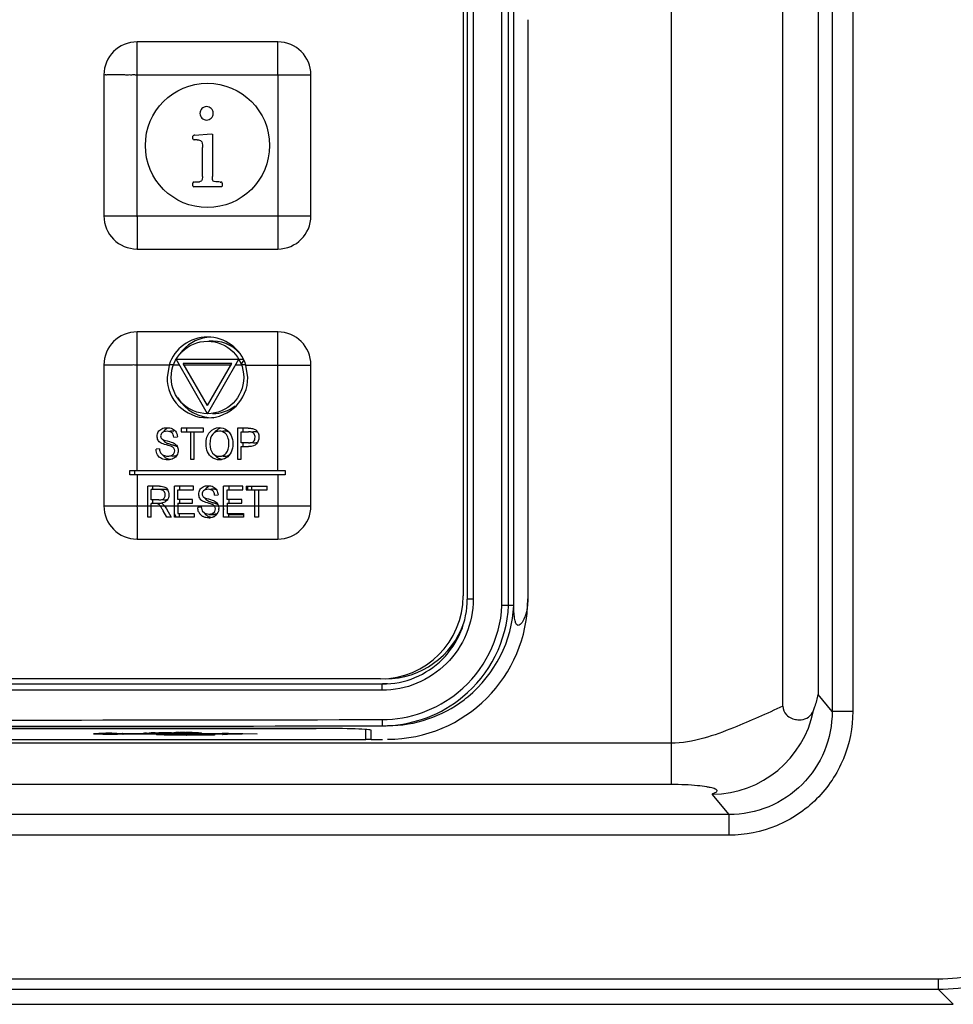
# Model space of a CAD drawing. Header units: millimetres. Extents: x 0 to 2378, y 0 to 1682.
# Tile 19 of 33: x 1052 to 1097, y 967 to 1014. Entities that reach past the tile are written whole.
import ezdxf

# ---------------------------------------------------------------- set-up
doc = ezdxf.new("R2010")
doc.units = ezdxf.units.MM
doc.header["$LTSCALE"] = 130.79
doc.layers.add('00_COMPONENTS', color=7, linetype='CONTINUOUS')

msp = doc.modelspace()

# ---------------------------------------------------------------- linework, layer by layer
at = {"layer": '00_COMPONENTS', "color": 7, "linetype": 'CONTINUOUS'}
for p, q in [((1088.96, 981.179), (1088.96, 1103.095)), ((1075.708, 986.024), (1075.708, 1099.055)), ((1075.958, 986.029), (1075.958, 1099.06)), ((1073.514, 1098.59), (1073.514, 986.49)), ((1073.714, 1098.74), (1073.714, 986.34)), ((1076.634, 1014.309), (1076.634, 986.345)), ((1064.564, 1013.24), (1057.764, 1013.24)), ((1056.164, 1011.64), (1056.164, 1004.84)), ((1066.164, 1004.84), (1066.164, 1011.64)), ((1060.46, 1008.685), (1060.486, 1008.72)), ((1060.46, 1008.56), (1060.46, 1008.685)), ((1060.548, 1008.741), (1061.348, 1008.8)), ((1061.348, 1008.8), (1061.401, 1008.789)), ((1061.401, 1008.789), (1061.406, 1008.752)), ((1061.406, 1008.752), (1061.406, 1006.746)), ((1060.577, 1008.504), (1060.524, 1008.506)), ((1060.66, 1008.506), (1060.577, 1008.504)), ((1060.921, 1006.744), (1060.921, 1008.141)), ((1060.46, 1006.285), (1060.46, 1006.424)), ((1060.51, 1006.474), (1060.548, 1006.477)), ((1061.817, 1006.24), (1060.513, 1006.24)), ((1060.548, 1006.477), (1060.774, 1006.488)), ((1061.772, 1006.474), (1061.814, 1006.474)), ((1061.854, 1006.245), (1061.817, 1006.24)), ((1061.868, 1006.288), (1061.854, 1006.245)), ((1061.868, 1006.424), (1061.868, 1006.288)), ((1057.764, 1003.24), (1064.564, 1003.24)), ((1064.564, 999.24), (1057.764, 999.24)), ((1061.164, 995.29), (1059.648, 997.915)), ((1059.648, 997.915), (1062.679, 997.915)), ((1061.164, 995.69), (1059.994, 997.715)), ((1062.333, 997.715), (1059.994, 997.715)), ((1061.164, 995.29), (1062.679, 997.915)), ((1061.164, 995.69), (1062.333, 997.715)), ((1062.679, 997.92), (1062.902, 997.92)), ((1062.915, 997.895), (1062.791, 997.681)), ((1056.164, 997.64), (1056.164, 990.84)), ((1059.308, 997.64), (1059.214, 997.04)), ((1063.114, 997.04), (1063.019, 997.64)), ((1066.164, 990.84), (1066.164, 997.64)), ((1059.897, 994.59), (1059.897, 994.413)), ((1060.967, 994.59), (1059.897, 994.59)), ((1059.897, 994.413), (1060.342, 994.413)), ((1060.147, 994.595), (1060.147, 994.418)), ((1060.342, 994.418), (1060.52, 994.418)), ((1060.342, 994.413), (1060.342, 993.09)), ((1060.52, 993.09), (1060.52, 994.413)), ((1060.52, 994.413), (1060.967, 994.413)), ((1060.967, 994.413), (1060.967, 994.59)), ((1062.617, 994.59), (1062.617, 993.09)), ((1063.126, 994.59), (1062.617, 994.59)), ((1062.796, 993.877), (1062.796, 994.413)), ((1062.796, 994.413), (1063.141, 994.413)), ((1062.867, 994.595), (1062.867, 994.413)), ((1063.308, 994.418), (1063.391, 994.418)), ((1059.542, 994.153), (1059.714, 994.167)), ((1063.145, 993.877), (1062.796, 993.877)), ((1062.867, 993.877), (1062.867, 993.7)), ((1063.395, 993.882), (1063.218, 993.882)), ((1058.848, 993.588), (1058.679, 993.572)), ((1062.796, 993.09), (1062.796, 993.7)), ((1062.796, 993.7), (1063.142, 993.7)), ((1060.342, 993.09), (1060.52, 993.09)), ((1062.617, 993.09), (1062.796, 993.09)), ((1057.414, 992.34), (1057.414, 992.54)), ((1057.414, 992.54), (1064.914, 992.54)), ((1057.664, 992.345), (1057.664, 992.545)), ((1064.914, 992.54), (1064.914, 992.34)), ((1064.914, 992.34), (1057.414, 992.34)), ((1058.282, 990.29), (1058.282, 991.79)), ((1058.848, 991.79), (1058.282, 991.79)), ((1058.451, 991.128), (1058.451, 991.624)), ((1058.854, 991.624), (1058.451, 991.624)), ((1058.532, 991.624), (1058.532, 991.795)), ((1059.104, 991.629), (1058.854, 991.629)), ((1059.569, 990.29), (1059.569, 991.79)), ((1060.491, 991.79), (1059.569, 991.79)), ((1059.738, 991.153), (1059.738, 991.613)), ((1059.738, 991.613), (1060.491, 991.613)), ((1059.819, 991.795), (1059.819, 991.613)), ((1060.491, 991.613), (1060.491, 991.79)), ((1061.945, 990.29), (1061.945, 991.79)), ((1062.867, 991.79), (1061.945, 991.79)), ((1062.114, 991.153), (1062.114, 991.613)), ((1062.114, 991.613), (1062.867, 991.613)), ((1062.195, 991.795), (1062.195, 991.613)), ((1062.867, 991.613), (1062.867, 991.79)), ((1063.034, 991.79), (1063.034, 991.613)), ((1063.034, 991.79), (1064.045, 991.79)), ((1063.034, 991.613), (1063.454, 991.613)), ((1063.117, 991.618), (1063.117, 991.795)), ((1063.284, 991.795), (1063.284, 991.618)), ((1063.454, 991.618), (1063.623, 991.618)), ((1063.454, 990.29), (1063.454, 991.613)), ((1063.623, 991.613), (1063.623, 990.29)), ((1063.623, 991.613), (1064.045, 991.613)), ((1064.045, 991.613), (1064.045, 991.79)), ((1058.814, 991.128), (1058.451, 991.128)), ((1058.532, 990.956), (1058.532, 991.128)), ((1059.064, 991.133), (1058.994, 991.133)), ((1060.443, 991.153), (1059.738, 991.153)), ((1059.819, 991.153), (1059.819, 990.977)), ((1060.443, 990.977), (1060.443, 991.153)), ((1061.511, 991.353), (1061.673, 991.367)), ((1062.819, 991.153), (1062.114, 991.153)), ((1062.195, 991.153), (1062.195, 990.977)), ((1062.819, 990.977), (1062.819, 991.153)), ((1058.451, 990.29), (1058.451, 990.956)), ((1058.647, 990.956), (1058.451, 990.956)), ((1058.897, 990.961), (1058.74, 990.961)), ((1058.903, 990.808), (1058.88, 990.84)), ((1059.194, 990.29), (1059.025, 990.602)), ((1059.092, 990.84), (1059.044, 990.897)), ((1059.092, 990.84), (1059.184, 990.698)), ((1059.184, 990.698), (1059.406, 990.29)), ((1059.738, 990.977), (1059.738, 990.467)), ((1059.738, 990.977), (1060.443, 990.977)), ((1060.697, 990.772), (1060.856, 990.788)), ((1060.856, 990.788), (1060.908, 990.603)), ((1060.908, 990.603), (1061.037, 990.486)), ((1061.403, 990.476), (1061.512, 990.568)), ((1061.514, 990.819), (1061.498, 990.84)), ((1061.512, 990.568), (1061.549, 990.697)), ((1061.549, 990.697), (1061.514, 990.819)), ((1061.658, 990.926), (1061.694, 990.84)), ((1061.694, 990.84), (1061.711, 990.713)), ((1062.114, 990.977), (1062.114, 990.467)), ((1062.114, 990.977), (1062.819, 990.977)), ((1058.451, 990.29), (1058.282, 990.29)), ((1059.406, 990.29), (1059.194, 990.29)), ((1059.569, 990.454), (1059.656, 990.295)), ((1060.521, 990.29), (1059.569, 990.29)), ((1059.738, 990.467), (1060.521, 990.467)), ((1059.819, 990.295), (1059.819, 990.467)), ((1060.521, 990.467), (1060.521, 990.29)), ((1061.037, 990.486), (1061.232, 990.442)), ((1062.897, 990.29), (1061.945, 990.29)), ((1062.114, 990.467), (1062.897, 990.467)), ((1062.195, 990.295), (1062.195, 990.467)), ((1062.897, 990.467), (1062.897, 990.29)), ((1063.623, 990.29), (1063.454, 990.29)), ((1057.764, 989.24), (1064.564, 989.24)), ((1069.514, 982.49), (1003.314, 982.49)), ((1069.613, 982.24), (1003.214, 982.24)), ((1069.863, 982.245), (1069.613, 982.245)), ((1066.464, 980.096), (1006.364, 980.096)), ((1006.414, 980.089), (1066.414, 980.089)), ((1055.984, 979.856), (1056.119, 979.859)), ((1056.04, 979.854), (1056.124, 979.858)), ((1056.124, 979.858), (1056.177, 979.859)), ((1056.943, 979.853), (1057.07, 979.847)), ((1057.076, 979.847), (1057.069, 979.847)), ((1057.076, 979.847), (1057.086, 979.847)), ((1057.086, 979.847), (1057.32, 979.847)), ((1057.32, 979.847), (1057.845, 979.847)), ((1057.845, 979.847), (1057.852, 979.847)), ((1057.852, 979.847), (1057.954, 979.855)), ((1057.916, 979.852), (1057.966, 979.852)), ((1057.954, 979.855), (1057.967, 979.856)), ((1057.966, 979.856), (1058.216, 979.873)), ((1057.966, 979.852), (1058.095, 979.852)), ((1058.095, 979.852), (1058.102, 979.852)), ((1058.102, 979.852), (1058.204, 979.86)), ((1058.204, 979.86), (1058.217, 979.861)), ((1058.216, 979.873), (1058.818, 979.885)), ((1058.216, 979.861), (1058.467, 979.878)), ((1058.561, 979.847), (1058.553, 979.847)), ((1058.554, 979.847), (1058.561, 979.847)), ((1058.561, 979.847), (1059.166, 979.847)), ((1058.818, 979.885), (1059.418, 979.887)), ((1059.166, 979.847), (1059.423, 979.847)), ((1059.268, 979.824), (1059.515, 979.812)), ((1059.415, 979.887), (1059.418, 979.887)), ((1059.418, 979.887), (1059.423, 979.887)), ((1059.423, 979.887), (1059.478, 979.89)), ((1059.423, 979.847), (1059.673, 979.847)), ((1059.478, 979.89), (1059.558, 979.894)), ((1059.495, 979.891), (1059.668, 979.892)), ((1059.665, 979.892), (1059.668, 979.892)), ((1059.668, 979.892), (1059.673, 979.892)), ((1059.673, 979.892), (1059.728, 979.895)), ((1059.673, 979.847), (1060.043, 979.847)), ((1059.728, 979.895), (1059.808, 979.899)), ((1059.808, 979.899), (1059.856, 979.901)), ((1060.043, 979.847), (1060.112, 979.847)), ((1060.071, 979.902), (1060.112, 979.902)), ((1060.112, 979.902), (1060.331, 979.901)), ((1060.112, 979.847), (1060.26, 979.847)), ((1060.154, 979.818), (1060.207, 979.818)), ((1060.154, 979.805), (1060.159, 979.805)), ((1060.159, 979.812), (1060.409, 979.81)), ((1060.207, 979.818), (1060.835, 979.818)), ((1060.26, 979.847), (1060.362, 979.847)), ((1060.362, 979.847), (1060.835, 979.847)), ((1060.404, 979.81), (1060.409, 979.81)), ((1060.835, 979.847), (1061.879, 979.846)), ((1060.835, 979.818), (1061.503, 979.818)), ((1061.875, 979.868), (1061.959, 979.867)), ((1061.899, 979.851), (1062.129, 979.851)), ((1061.959, 979.867), (1062.129, 979.863)), ((1062.129, 979.863), (1062.174, 979.862)), ((1062.174, 979.862), (1063.563, 979.835)), ((1068.814, 979.569), (1068.814, 980.006)), ((1069.064, 979.569), (1069.064, 980.006)), ((1004.014, 979.569), (1068.814, 979.569)), ((1068.814, 979.574), (1069.064, 979.574)), ((1069.064, 979.569), (1069.614, 979.569)), ((955.64, 966.78), (1097.187, 966.78))]:
    msp.add_line(p, q, dxfattribs=at)
at = {"layer": '00_COMPONENTS', "color": 9, "linetype": 'CONTINUOUS'}
for p, q in [((1091.334, 1102.319), (1091.334, 980.922)), ((1092.33, 1102.319), (1092.33, 980.922)), ((1090.66, 1102.184), (1090.66, 981.731)), ((1075.389, 986.034), (1075.389, 1099.046)), ((1073.995, 1098.74), (1073.995, 986.34)), ((1083.556, 1021.297), (1083.556, 977.391)), ((1057.764, 1004.84), (1057.764, 1013.24)), ((1057.764, 1011.64), (1066.164, 1011.64)), ((1064.564, 1011.64), (1064.564, 1003.239)), ((1056.163, 1004.84), (1064.564, 1004.84)), ((1057.764, 992.54), (1057.764, 999.24)), ((1059.308, 997.64), (1057.764, 997.64)), ((1059.52, 997.645), (1059.308, 997.645)), ((1059.807, 997.64), (1059.52, 997.64)), ((1062.289, 997.64), (1060.038, 997.64)), ((1062.807, 997.64), (1062.52, 997.64)), ((1063.019, 997.645), (1062.807, 997.645)), ((1063.019, 997.64), (1066.164, 997.64)), ((1064.564, 992.54), (1064.564, 997.64)), ((1057.764, 992.34), (1057.764, 990.84)), ((1064.564, 992.34), (1064.564, 989.239)), ((1056.163, 990.84), (1058.282, 990.84)), ((1058.282, 990.845), (1058.451, 990.845)), ((1058.451, 990.84), (1058.88, 990.84)), ((1058.903, 990.845), (1059.092, 990.845)), ((1059.092, 990.84), (1059.569, 990.84)), ((1059.569, 990.845), (1059.738, 990.845)), ((1059.738, 990.84), (1061.498, 990.84)), ((1061.514, 990.845), (1061.694, 990.845)), ((1061.694, 990.84), (1061.945, 990.84)), ((1061.944, 990.845), (1062.114, 990.845)), ((1062.114, 990.84), (1063.454, 990.84)), ((1063.454, 990.845), (1063.623, 990.845)), ((1063.623, 990.84), (1064.564, 990.84)), ((1061.565, 990.402), (1061.232, 990.402)), ((1062.897, 990.402), (1062.195, 990.402)), ((1073.995, 986.34), (1073.714, 986.34)), ((1069.597, 981.94), (1003.23, 981.94)), ((1091.334, 980.922), (1090.66, 981.731)), ((1092.33, 980.922), (1091.334, 980.922)), ((1069.614, 980.229), (1069.656, 980.229)), ((1055.931, 979.855), (1055.948, 979.855)), ((1057.32, 979.823), (1057.086, 979.823)), ((1057.852, 979.823), (1057.32, 979.823)), ((1057.845, 979.847), (1057.954, 979.856)), ((1057.966, 979.823), (1057.852, 979.823)), ((1057.954, 979.856), (1057.966, 979.857)), ((1057.954, 979.856), (1057.966, 979.856)), ((1058.102, 979.823), (1057.966, 979.823)), ((1058.095, 979.852), (1058.204, 979.861)), ((1058.216, 979.823), (1058.102, 979.823)), ((1058.204, 979.861), (1058.216, 979.862)), ((1058.204, 979.861), (1058.216, 979.861)), ((1058.509, 979.823), (1058.216, 979.823)), ((1058.458, 979.878), (1058.472, 979.878)), ((1058.548, 979.881), (1058.556, 979.881)), ((1058.566, 979.847), (1058.561, 979.847)), ((1059.423, 979.823), (1059.285, 979.823)), ((1059.285, 979.823), (1059.293, 979.822)), ((1060.159, 979.823), (1059.423, 979.823)), ((1059.505, 979.892), (1059.665, 979.892)), ((1059.613, 979.896), (1059.627, 979.897)), ((1059.627, 979.897), (1059.638, 979.897)), ((1059.67, 979.854), (1059.664, 979.854)), ((1059.68, 979.854), (1059.67, 979.854)), ((1059.808, 979.9), (1059.842, 979.901)), ((1060.095, 979.903), (1060.112, 979.903)), ((1060.112, 979.903), (1060.129, 979.903)), ((1060.115, 979.805), (1060.154, 979.805)), ((1060.154, 979.812), (1060.154, 979.818)), ((1060.154, 979.805), (1060.154, 979.812)), ((1060.154, 979.771), (1060.154, 979.782)), ((1060.409, 979.771), (1060.154, 979.771)), ((1060.835, 979.823), (1060.159, 979.823)), ((1060.365, 979.81), (1060.404, 979.81)), ((1060.404, 979.81), (1060.404, 979.818)), ((1061.503, 979.771), (1060.409, 979.771)), ((1060.423, 979.9), (1060.453, 979.9)), ((1060.453, 979.9), (1060.469, 979.899)), ((1061.875, 979.823), (1060.835, 979.823)), ((1061.503, 979.818), (1061.503, 979.771)), ((1061.879, 979.846), (1061.875, 979.868)), ((1061.883, 979.823), (1061.875, 979.823)), ((1062.133, 979.828), (1061.879, 979.828)), ((1061.887, 979.801), (1061.883, 979.823)), ((1062.13, 979.806), (1061.887, 979.801)), ((1062.129, 979.851), (1062.127, 979.863)), ((1063.563, 979.835), (1062.13, 979.806)), ((1083.556, 979.38), (989.271, 979.38)), ((1083.556, 977.391), (989.271, 977.391)), ((1086.362, 975.939), (1085.548, 976.917)), ((1086.362, 975.939), (986.465, 975.939)), ((1086.362, 974.944), (1086.362, 975.939)), ((1086.362, 974.944), (986.465, 974.944)), ((956.375, 968.014), (1096.452, 968.014)), ((1096.452, 968.014), (1096.452, 967.515)), ((956.375, 967.515), (1096.452, 967.515)), ((1096.452, 967.515), (1097.187, 966.78))]:
    msp.add_line(p, q, dxfattribs=at)
at = {"layer": '00_COMPONENTS', "color": 7, "linetype": 'CONTINUOUS'}
for points in [[(1055.705, 979.842), (1055.733, 979.845), (1055.79, 979.849)], [(1055.79, 979.849), (1055.874, 979.853), (1055.984, 979.856)], [(1055.955, 979.847), (1055.983, 979.85), (1056.04, 979.854)], [(1056.119, 979.859), (1056.275, 979.86), (1056.444, 979.861), (1056.619, 979.86), (1056.789, 979.857), (1056.943, 979.853)], [(1059.515, 979.812), (1059.764, 979.808), (1060.159, 979.805)], [(1059.558, 979.894), (1059.66, 979.898), (1059.782, 979.9)], [(1059.782, 979.9), (1059.921, 979.902), (1060.071, 979.902)], [(1060.331, 979.901), (1060.485, 979.899), (1060.617, 979.896), (1060.721, 979.892), (1060.761, 979.89), (1060.817, 979.886), (1060.835, 979.884)]]:
    msp.add_lwpolyline(points, dxfattribs=at)
for centre, radius in [((1061.164, 1008.24), 3), ((1061.164, 997.04), 1.75)]:
    msp.add_circle(centre, radius, dxfattribs=at)
for centre, radius, start, end in [((1057.765, 1011.639), 1.601, 90.0355, 179.968), ((1064.563, 1011.639), 1.601, 0.0355, 89.968), ((1057.764, 1004.841), 1.601, 180.0355, 269.968), ((1064.563, 1004.841), 1.601, 270.0355, 359.968), ((1057.765, 997.639), 1.601, 90.0355, 179.968), ((1064.563, 997.639), 1.601, 0.0355, 89.968), ((1061.164, 997.04), 1.95, 17.9202, 162.0798), ((1061.414, 997.045), 1.95, 98.4891, 143.8527), ((1061.414, 997.045), 1.75, 41.1742, 95.93), ((1061.164, 997.04), 1.95, 180, 360), ((1061.414, 997.045), 1.95, 209.9281, 271.7936), ((1061.414, 997.045), 1.75, 270, 308.3881), ((1059.351, 994.235), 0.363, 137.7478, 149.5108), ((1059.367, 994.213), 0.389, 122.9214, 125.8602), ((1059.431, 994.086), 0.531, 106.0776, 114.7773), ((1061.964, 994.06), 0.559, 118.7651, 123.338), ((1061.964, 994.058), 0.56, 105.979, 118.7258), ((1063.392, 992.697), 1.72, 88.9885, 90.0192), ((1063.398, 993.068), 1.349, 87.7874, 88.9931), ((1057.819, 987.675), 6.321, 74.6375, 75.2083), ((1058.209, 989.097), 4.846, 74.3256, 74.6242), ((1058.619, 990.549), 3.337, 73.2419, 74.3737), ((1058.95, 991.656), 2.182, 72.7227, 73.1888), ((1059.393, 993.532), 0.45, 214.9089, 221.7664), ((1059.375, 993.516), 0.426, 221.7709, 233.4836), ((1059.45, 993.689), 0.616, 252.8454, 254.951), ((1061.994, 993.678), 0.613, 221.1646, 224.8491), ((1061.997, 993.681), 0.616, 224.8796, 235.7983), ((1061.982, 993.658), 0.589, 235.7297, 240.5134), ((1061.974, 993.643), 0.572, 240.5139, 247.4245), ((1062.005, 993.638), 0.398, 286.3769, 288.8315), ((1062.007, 993.632), 0.391, 288.8337, 304.0991), ((1061.358, 991.45), 0.351, 127.1043, 139.237), ((1061.423, 991.334), 0.484, 107.0102, 116.0605), ((1061.33, 991.375), 0.329, 208.2153, 219.0496), ((1057.764, 990.841), 1.601, 180.0355, 269.968), ((1061.37, 990.783), 0.674, 180.9869, 182.974), ((1061.234, 990.761), 0.535, 202.3525, 209.0701), ((1059.805, 985.204), 6.004, 73.9594, 74.3709), ((1060.185, 986.527), 4.628, 73.4584, 73.9622), ((1060.602, 987.926), 3.168, 72.5212, 73.4831), ((1060.925, 988.955), 2.089, 71.7785, 72.4982), ((1061.359, 990.754), 0.345, 29.8479, 33.7481), ((1061.217, 990.727), 0.498, 331.2461, 336.107), ((1061.245, 990.713), 0.467, 353.1327, 0.0337), ((1061.496, 990.718), 0.466, 352.1979, 0.0395), ((1064.563, 990.841), 1.601, 270.0355, 359.968), ((1061.199, 990.742), 0.495, 209.0435, 212.5101), ((1061.138, 990.704), 0.424, 236.8748, 243.6226), ((1061.415, 990.725), 0.455, 212.2639, 218.7264), ((1061.388, 990.707), 0.423, 236.1822, 243.6296), ((1061.418, 990.77), 0.493, 243.6519, 250.4677), ((1061.24, 990.848), 0.584, 269.9856, 273.2602), ((1061.471, 990.876), 0.428, 257.7993, 260.1591), ((1061.287, 990.7), 0.426, 297.6636, 304.0789), ((1061.282, 990.691), 0.423, 325.4611, 331.3049), ((1069.514, 986.49), 4, 270, 360), ((1069.614, 986.34), 4.1, 269.9931, 360), ((1069.864, 986.345), 6.771, 270, 360), ((1069.764, 986.495), 4, 270, 341.0619), ((1069.602, 986.338), 6.113, 272.4309, 309.4756), ((1069.861, 986.332), 6.1, 307.2741, 309.4777), ((1069.852, 986.343), 6.113, 270.103, 307.2765), ((1069.602, 986.319), 6.094, 270.1081, 272.4449), ((1059.28, 980.165), 0.341, 250.3856, 254.1333), ((1059.287, 980.19), 0.367, 254.1489, 259.3967), ((1059.292, 980.222), 0.399, 259.4136, 266.4325), ((1059.422, 979.922), 0.058, 273.3254, 278.5919), ((1060.149, 979.933), 0.151, 271.8887, 276.2835), ((1060.148, 979.922), 0.151, 272.0015, 277.6141), ((1060.159, 979.953), 0.148, 269.8365, 279.7128), ((1060.16, 979.951), 0.146, 279.723, 289.3017), ((1060.146, 979.928), 0.158, 302.3993, 311.4557), ((1060.146, 979.94), 0.159, 302.8599, 305.2137), ((1060.147, 979.939), 0.157, 305.2123, 308.6955), ((1060.409, 979.958), 0.148, 269.8393, 281.321), ((1061.878, 979.951), 0.15, 273.5295, 282.8778), ((1061.875, 979.98), 0.158, 302.7216, 305.1056), ((1062.125, 979.984), 0.157, 302.7169, 307.8372)]:
    msp.add_arc(centre, radius, start, end, dxfattribs=at)
at = {"layer": '00_COMPONENTS', "color": 9, "linetype": 'CONTINUOUS'}
for centre, radius, start, end in [((1069.58, 986.339), 5.817, 309.3993, 356.9887), ((1069.601, 986.34), 6.115, 309.4749, 357.0774), ((1069.851, 986.345), 6.115, 309.4749, 357.0774), ((1069.586, 986.333), 5.809, 270.1128, 309.3968), ((1085.496, 981.952), 5.036, 270.5976, 348.6414), ((1036.414, 18154.147), 17173.954, 269.8892389, 270.1107611), ((1036.414, 18137.397), 17156.904, 269.8891834, 270.1108166), ((1055.772, 979.174), 0.672, 95.8109, 96.256), ((1056.201, 970.647), 9.211, 91.6793, 91.7933), ((1056.3, 966.976), 12.884, 90.857, 91.5678), ((1056.395, 961.238), 18.623, 90.2507, 90.8851), ((1056.412, 958.832), 21.029, 90.141, 90.2682), ((1056.413, 959.461), 20.4, 89.0761, 90.1479), ((1056.489, 964.948), 14.912, 88.8851, 89.0264), ((1056.914, 977.382), 2.47, 86.2367, 86.5868), ((1056.936, 981.957), 2.14, 273.7604, 273.8813), ((1056.948, 981.771), 1.953, 273.8806, 274.0482), ((1058.458, 973.922), 5.955, 92.2723, 93.2848), ((1058.688, 974.278), 5.604, 92.6422, 93.2902), ((1058.762, 972.734), 7.15, 92.4365, 92.66), ((1058.842, 970.767), 9.118, 91.8486, 92.3271), ((1058.571, 979.986), 0.139, 232.3695, 237.9727), ((1058.453, 977.554), 2.27, 87.4973, 88.5692), ((1058.924, 968.236), 11.651, 91.4396, 91.8092), ((1059.281, 988.622), 8.829, 266.2598, 267.5218), ((1059.405, 904.15), 75.737, 89.99217, 90.44586), ((1059.477, 993.241), 13.452, 267.5347, 268.2646), ((1059.665, 999.712), 19.926, 268.288, 268.8435), ((1059.806, 1006.451), 26.666, 268.8343, 268.9835), ((1059.631, 985.128), 5.316, 266.3595, 267.7904), ((1059.888, 1011.117), 31.333, 268.9835, 269.1325), ((1059.977, 1016.945), 37.162, 269.1327, 269.2873), ((1059.549, 978.11), 1.782, 94.1413, 94.3219), ((1059.57, 977.818), 2.075, 93.8134, 94.1374), ((1059.729, 987.504), 7.695, 267.7374, 268.1452), ((1059.789, 989.355), 9.547, 268.1495, 268.5753), ((1060.073, 1024.745), 44.962, 269.2879, 269.4557), ((1059.84, 991.345), 11.537, 268.5658, 268.6827), ((1059.947, 996.237), 16.43, 268.7011, 269.2795), ((1059.967, 967.8), 12.101, 91.2084, 91.5573), ((1060.25, 1044.527), 64.745, 269.46541, 269.91465), ((1059.799, 978.115), 1.782, 94.1413, 94.3219), ((1059.82, 977.823), 2.075, 93.8134, 94.1374), ((1060.022, 965.252), 14.65, 90.9731, 91.2127), ((1060.096, 1006.556), 26.75, 269.2388, 269.4016), ((1060.051, 963.571), 16.331, 90.8532, 90.9751), ((1060.24, 1021.644), 41.839, 269.4206, 269.8296), ((1060.108, 959.18), 20.723, 90.0341, 90.7347), ((1060.113, 1000.648), 20.799, 269.8059, 270.6995), ((1060.115, 959.157), 20.745, 89.3042, 89.9621), ((1060.521, 1027.931), 48.121, 269.5964, 269.8141), ((1060.152, 962.487), 17.415, 89.1097, 89.2928), ((1060.155, 997.067), 17.217, 270.7078, 270.9244), ((1060.517, 975.437), 4.46, 87.1603, 87.3044), ((1060.539, 975.882), 4.014, 87.0072, 87.1603)]:
    msp.add_arc(centre, radius, start, end, dxfattribs=at)
at = {"layer": '00_COMPONENTS', "color": 7, "linetype": 'CONTINUOUS'}
for centre, major_axis, start_param, end_param in [((1066.414, 980.006), (2.4, 0), 1.549942, 1.570796), ((1066.464, 980.006), (2.6, 0), 6.283185, 7.853982)]:
    msp.add_ellipse(centre, major_axis=major_axis, ratio=0.034921, start_param=start_param, end_param=end_param, dxfattribs=at)
at = {"layer": '00_COMPONENTS', "color": 9, "linetype": 'CONTINUOUS'}
for points, knots in [([(1064.564, 1011.64), (1064.577, 1011.652), (1064.556, 1011.696), (1064.569, 1011.764), (1064.562, 1011.855), (1064.564, 1011.962), (1064.563, 1012.104), (1064.564, 1012.281), (1064.564, 1012.491), (1064.564, 1012.698), (1064.564, 1012.868), (1064.563, 1013), (1064.564, 1013.08), (1064.563, 1013.14), (1064.566, 1013.184), (1064.558, 1013.209), (1064.57, 1013.24), (1064.564, 1013.24)], [0, 0, 0, 0, 0.033934, 0.067295, 0.134632, 0.201683, 0.268482, 0.401232, 0.532623, 0.66221, 0.789046, 0.85074, 0.910309, 0.938688, 0.965279, 0.988181, 1, 1, 1, 1]), ([(1057.764, 1011.64), (1057.751, 1011.653), (1057.707, 1011.632), (1057.639, 1011.645), (1057.548, 1011.638), (1057.441, 1011.64), (1057.299, 1011.639), (1057.122, 1011.64), (1056.912, 1011.64), (1056.706, 1011.64), (1056.536, 1011.64), (1056.404, 1011.64), (1056.323, 1011.64), (1056.263, 1011.639), (1056.219, 1011.642), (1056.194, 1011.634), (1056.164, 1011.646), (1056.164, 1011.64)], [0, 0, 0, 0, 0.033934, 0.067295, 0.134632, 0.201683, 0.268482, 0.401232, 0.532623, 0.66221, 0.789046, 0.85074, 0.910309, 0.938688, 0.965279, 0.988181, 1, 1, 1, 1]), ([(1057.764, 1004.84), (1057.75, 1004.827), (1057.771, 1004.783), (1057.759, 1004.715), (1057.765, 1004.624), (1057.763, 1004.517), (1057.764, 1004.375), (1057.763, 1004.198), (1057.764, 1003.988), (1057.764, 1003.782), (1057.763, 1003.612), (1057.764, 1003.48), (1057.763, 1003.399), (1057.764, 1003.339), (1057.761, 1003.295), (1057.769, 1003.27), (1057.757, 1003.24), (1057.764, 1003.24)], [0, 0, 0, 0, 0.033934, 0.067295, 0.134632, 0.201683, 0.268482, 0.401232, 0.532623, 0.66221, 0.789046, 0.85074, 0.910309, 0.938688, 0.965279, 0.988181, 1, 1, 1, 1]), ([(1064.564, 1004.84), (1064.576, 1004.827), (1064.62, 1004.847), (1064.688, 1004.835), (1064.779, 1004.841), (1064.886, 1004.839), (1065.028, 1004.84), (1065.205, 1004.84), (1065.415, 1004.84), (1065.622, 1004.84), (1065.791, 1004.84), (1065.923, 1004.84), (1066.004, 1004.839), (1066.064, 1004.84), (1066.108, 1004.837), (1066.133, 1004.845), (1066.164, 1004.833), (1066.164, 1004.84)], [0, 0, 0, 0, 0.033934, 0.067295, 0.134632, 0.201683, 0.268482, 0.401232, 0.532623, 0.66221, 0.789046, 0.85074, 0.910309, 0.938688, 0.965279, 0.988181, 1, 1, 1, 1]), ([(1064.564, 997.64), (1064.577, 997.652), (1064.556, 997.696), (1064.569, 997.764), (1064.562, 997.855), (1064.564, 997.962), (1064.563, 998.104), (1064.564, 998.281), (1064.564, 998.491), (1064.564, 998.698), (1064.564, 998.868), (1064.563, 999), (1064.564, 999.08), (1064.563, 999.14), (1064.566, 999.184), (1064.558, 999.209), (1064.57, 999.24), (1064.564, 999.24)], [0, 0, 0, 0, 0.033934, 0.067295, 0.134632, 0.201683, 0.268482, 0.401232, 0.532623, 0.66221, 0.789046, 0.85074, 0.910309, 0.938688, 0.965279, 0.988181, 1, 1, 1, 1]), ([(1057.764, 997.64), (1057.751, 997.653), (1057.707, 997.632), (1057.639, 997.645), (1057.548, 997.638), (1057.441, 997.64), (1057.299, 997.639), (1057.122, 997.64), (1056.912, 997.64), (1056.706, 997.64), (1056.536, 997.64), (1056.404, 997.64), (1056.323, 997.64), (1056.263, 997.639), (1056.219, 997.642), (1056.194, 997.634), (1056.164, 997.646), (1056.164, 997.64)], [0, 0, 0, 0, 0.033934, 0.067295, 0.134632, 0.201683, 0.268482, 0.401232, 0.532623, 0.66221, 0.789046, 0.85074, 0.910309, 0.938688, 0.965279, 0.988181, 1, 1, 1, 1]), ([(1057.764, 990.84), (1057.75, 990.827), (1057.771, 990.783), (1057.759, 990.715), (1057.765, 990.624), (1057.763, 990.517), (1057.764, 990.375), (1057.763, 990.198), (1057.764, 989.988), (1057.764, 989.782), (1057.763, 989.612), (1057.764, 989.48), (1057.763, 989.399), (1057.764, 989.339), (1057.761, 989.295), (1057.769, 989.27), (1057.757, 989.24), (1057.764, 989.24)], [0, 0, 0, 0, 0.033934, 0.067295, 0.134632, 0.201683, 0.268482, 0.401232, 0.532623, 0.66221, 0.789046, 0.85074, 0.910309, 0.938688, 0.965279, 0.988181, 1, 1, 1, 1]), ([(1064.564, 990.84), (1064.576, 990.827), (1064.62, 990.847), (1064.688, 990.835), (1064.779, 990.841), (1064.886, 990.839), (1065.028, 990.84), (1065.205, 990.84), (1065.415, 990.84), (1065.622, 990.84), (1065.791, 990.84), (1065.923, 990.84), (1066.004, 990.839), (1066.064, 990.84), (1066.108, 990.837), (1066.133, 990.845), (1066.164, 990.833), (1066.164, 990.84)], [0, 0, 0, 0, 0.033934, 0.067295, 0.134632, 0.201683, 0.268482, 0.401232, 0.532623, 0.66221, 0.789046, 0.85074, 0.910309, 0.938688, 0.965279, 0.988181, 1, 1, 1, 1]), ([(1073.995, 986.34), (1073.995, 985.767), (1073.766, 984.61), (1072.787, 983.147), (1071.325, 982.168), (1070.169, 981.94), (1069.597, 981.94)], [0, 0, 0, 0, 0.250194, 0.500256, 0.750164, 1, 1, 1, 1]), ([(1069.597, 981.94), (1069.597, 981.978), (1069.599, 982.047), (1069.598, 982.146), (1069.61, 982.194), (1069.606, 982.24), (1069.614, 982.24)], [0, 0, 0, 0, 0.380738, 0.704719, 0.921136, 1, 1, 1, 1]), ([(1088.96, 981.179), (1088.175, 980.807), (1086.917, 980.241), (1085.127, 979.578), (1084.087, 979.38), (1083.556, 979.38)], [0, 0, 0, 0, 0.454683, 0.721567, 1, 1, 1, 1]), ([(1091.334, 980.922), (1091.335, 980.274), (1091.081, 978.963), (1089.978, 977.302), (1088.321, 976.193), (1087.01, 975.938), (1086.362, 975.939)], [0, 0, 0, 0, 0.250012, 0.500003, 0.749992, 1, 1, 1, 1]), ([(1092.33, 980.922), (1092.33, 980.145), (1092.023, 978.574), (1090.697, 976.584), (1088.711, 975.253), (1087.139, 974.944), (1086.362, 974.944)], [0, 0, 0, 0, 0.250023, 0.50001, 0.749992, 1, 1, 1, 1]), ([(1069.597, 980.524), (1069.597, 980.487), (1069.599, 980.418), (1069.599, 980.324), (1069.61, 980.268), (1069.606, 980.229), (1069.614, 980.225)], [0, 0, 0, 0, 0.373133, 0.693062, 0.911817, 1, 1, 1, 1]), ([(1055.702, 979.826), (1055.689, 979.828), (1055.639, 979.834), (1055.687, 979.841), (1055.699, 979.843)], [0, 0, 0, 0, 0.518895, 1, 1, 1, 1]), ([(1055.953, 979.814), (1055.926, 979.815), (1055.842, 979.818), (1055.758, 979.82), (1055.702, 979.826)], [0, 0, 0, 0, 0.325614, 1, 1, 1, 1]), ([(1055.704, 979.843), (1055.716, 979.844), (1055.786, 979.85), (1055.855, 979.852), (1055.913, 979.854)], [0, 0, 0, 0, 0.175855, 1, 1, 1, 1]), ([(1057.076, 979.822), (1056.908, 979.811), (1056.533, 979.808), (1056.159, 979.808), (1055.953, 979.814)], [0, 0, 0, 0, 0.450145, 1, 1, 1, 1]), ([(1056.779, 979.858), (1056.807, 979.857), (1056.901, 979.855), (1056.995, 979.852), (1057.061, 979.848)], [0, 0, 0, 0, 0.296828, 1, 1, 1, 1]), ([(1057.966, 979.857), (1057.977, 979.858), (1058.027, 979.862), (1058.078, 979.866), (1058.117, 979.868)], [0, 0, 0, 0, 0.221044, 1, 1, 1, 1]), ([(1058.216, 979.862), (1058.227, 979.863), (1058.277, 979.867), (1058.328, 979.871), (1058.367, 979.873)], [0, 0, 0, 0, 0.221044, 1, 1, 1, 1]), ([(1058.222, 979.873), (1058.263, 979.875), (1058.461, 979.881), (1058.659, 979.883), (1058.815, 979.885)], [0, 0, 0, 0, 0.20845, 1, 1, 1, 1]), ([(1058.705, 979.812), (1058.693, 979.813), (1058.642, 979.816), (1058.591, 979.82), (1058.552, 979.821)], [0, 0, 0, 0, 0.237418, 1, 1, 1, 1]), ([(1059.425, 979.864), (1059.248, 979.864), (1058.962, 979.864), (1058.675, 979.857), (1058.566, 979.847)], [0, 0, 0, 0, 0.618125, 1, 1, 1, 1]), ([(1059.664, 979.854), (1059.64, 979.855), (1059.56, 979.857), (1059.481, 979.86), (1059.425, 979.864)], [0, 0, 0, 0, 0.301666, 1, 1, 1, 1]), ([(1059.432, 979.888), (1059.445, 979.889), (1059.505, 979.893), (1059.565, 979.895), (1059.613, 979.896)], [0, 0, 0, 0, 0.203827, 1, 1, 1, 1]), ([(1060.043, 979.849), (1060.011, 979.849), (1059.89, 979.85), (1059.769, 979.852), (1059.68, 979.854)], [0, 0, 0, 0, 0.26515, 1, 1, 1, 1]), ([(1059.682, 979.893), (1059.694, 979.894), (1059.752, 979.897), (1059.81, 979.9), (1059.856, 979.901)], [0, 0, 0, 0, 0.204889, 1, 1, 1, 1]), ([(1060.763, 979.862), (1060.741, 979.861), (1060.631, 979.855), (1060.521, 979.853), (1060.432, 979.852)], [0, 0, 0, 0, 0.199027, 1, 1, 1, 1]), ([(1060.469, 979.899), (1060.493, 979.899), (1060.579, 979.897), (1060.665, 979.895), (1060.727, 979.892)], [0, 0, 0, 0, 0.284424, 1, 1, 1, 1]), ([(1060.749, 979.891), (1060.792, 979.888), (1060.958, 979.878), (1060.801, 979.864), (1060.763, 979.862)], [0, 0, 0, 0, 0.528262, 1, 1, 1, 1]), ([(1085.548, 976.917), (1085.538, 976.929), (1085.599, 976.969), (1085.652, 976.985), (1085.721, 977.021), (1085.77, 977.053), (1085.786, 977.104), (1085.745, 977.146), (1085.678, 977.179), (1085.575, 977.214), (1085.438, 977.247), (1085.185, 977.293), (1084.783, 977.341), (1084.209, 977.381), (1083.785, 977.391), (1083.556, 977.391)], [0, 0, 0, 0, 0.018364, 0.05197, 0.082656, 0.104609, 0.119415, 0.137261, 0.165938, 0.207475, 0.262297, 0.330422, 0.506213, 0.733275, 1, 1, 1, 1]), ([(1096.452, 968.014), (1097.686, 968.014), (1100.181, 968.507), (1103.336, 970.617), (1105.447, 973.772), (1105.939, 976.267), (1105.939, 977.501)], [0, 0, 0, 0, 0.250002, 0.5, 0.749997, 1, 1, 1, 1]), ([(1096.452, 967.515), (1097.751, 967.515), (1100.377, 968.034), (1103.698, 970.256), (1105.919, 973.576), (1106.438, 976.202), (1106.438, 977.501)], [0, 0, 0, 0, 0.250003, 0.5, 0.749997, 1, 1, 1, 1])]:
    msp.add_open_spline(points, degree=3, knots=knots, dxfattribs=at)
at = {"layer": '00_COMPONENTS', "color": 7, "linetype": 'CONTINUOUS'}
for points in [[(1060.897, 1010.018), (1060.833, 1009.957), (1060.801, 1009.88), (1060.801, 1009.789)], [(1061.124, 1010.112), (1061.036, 1010.112), (1060.961, 1010.08), (1060.897, 1010.018)], [(1061.35, 1010.018), (1061.286, 1010.08), (1061.209, 1010.112), (1061.124, 1010.112)], [(1061.446, 1009.789), (1061.446, 1009.88), (1061.414, 1009.957), (1061.35, 1010.018)], [(1060.801, 1009.789), (1060.801, 1009.696), (1060.833, 1009.618), (1060.897, 1009.557)], [(1060.897, 1009.557), (1060.961, 1009.496), (1061.036, 1009.466), (1061.124, 1009.466)], [(1061.124, 1009.466), (1061.209, 1009.466), (1061.286, 1009.496), (1061.35, 1009.557)], [(1061.35, 1009.557), (1061.414, 1009.618), (1061.446, 1009.696), (1061.446, 1009.789)], [(1060.548, 1008.741), (1060.524, 1008.738), (1060.502, 1008.73), (1060.486, 1008.72)], [(1060.46, 1008.56), (1060.46, 1008.525), (1060.481, 1008.508), (1060.524, 1008.506)], [(1060.66, 1008.506), (1060.756, 1008.506), (1060.825, 1008.488), (1060.862, 1008.452)], [(1060.862, 1008.452), (1060.9, 1008.416), (1060.921, 1008.312), (1060.921, 1008.141)], [(1060.921, 1006.744), (1060.921, 1006.658), (1060.91, 1006.597), (1060.894, 1006.56)], [(1061.441, 1006.522), (1061.417, 1006.541), (1061.406, 1006.616), (1061.406, 1006.746)], [(1060.51, 1006.474), (1060.476, 1006.472), (1060.46, 1006.456), (1060.46, 1006.424)], [(1060.46, 1006.285), (1060.46, 1006.253), (1060.476, 1006.24), (1060.513, 1006.24)], [(1060.894, 1006.56), (1060.878, 1006.522), (1060.838, 1006.498), (1060.774, 1006.488)], [(1061.571, 1006.484), (1061.508, 1006.49), (1061.465, 1006.504), (1061.441, 1006.522)], [(1061.772, 1006.474), (1061.7, 1006.474), (1061.633, 1006.477), (1061.571, 1006.484)], [(1061.868, 1006.424), (1061.868, 1006.456), (1061.849, 1006.474), (1061.814, 1006.474)], [(1058.731, 994.202), (1058.731, 994.278), (1058.75, 994.348), (1058.789, 994.414)], [(1058.789, 994.414), (1058.828, 994.479), (1058.884, 994.529), (1058.959, 994.564)], [(1058.977, 994.374), (1058.927, 994.33), (1058.903, 994.277), (1058.903, 994.215)], [(1058.959, 994.564), (1059.032, 994.598), (1059.115, 994.615), (1059.206, 994.615)], [(1059.214, 994.44), (1059.105, 994.44), (1059.027, 994.418), (1058.977, 994.374)], [(1059.083, 994.479), (1059.1, 994.497), (1059.119, 994.514), (1059.139, 994.529)], [(1059.156, 994.54), (1059.172, 994.55), (1059.19, 994.56), (1059.209, 994.569)], [(1059.206, 994.615), (1059.306, 994.615), (1059.394, 994.597), (1059.471, 994.561)], [(1059.448, 994.367), (1059.395, 994.416), (1059.317, 994.44), (1059.214, 994.44)], [(1059.372, 994.439), (1059.355, 994.436), (1059.339, 994.433), (1059.324, 994.429)], [(1059.464, 994.445), (1059.43, 994.445), (1059.4, 994.443), (1059.372, 994.439)], [(1059.542, 994.153), (1059.533, 994.247), (1059.502, 994.319), (1059.448, 994.367)], [(1059.554, 994.438), (1059.526, 994.443), (1059.496, 994.445), (1059.464, 994.445)], [(1059.471, 994.561), (1059.547, 994.525), (1059.606, 994.473), (1059.647, 994.403)], [(1059.647, 994.403), (1059.688, 994.334), (1059.71, 994.255), (1059.714, 994.167)], [(1061.096, 993.82), (1061.096, 994.069), (1061.156, 994.263), (1061.276, 994.405)], [(1061.276, 994.405), (1061.396, 994.546), (1061.552, 994.616), (1061.742, 994.616)], [(1061.743, 994.445), (1061.616, 994.445), (1061.508, 994.396), (1061.416, 994.3)], [(1061.526, 994.41), (1061.566, 994.456), (1061.609, 994.495), (1061.657, 994.527)], [(1061.742, 994.616), (1061.867, 994.616), (1061.979, 994.583), (1062.079, 994.516)], [(1061.984, 994.37), (1061.912, 994.42), (1061.832, 994.445), (1061.743, 994.445)], [(1061.993, 994.45), (1061.952, 994.45), (1061.912, 994.445), (1061.874, 994.435)], [(1062.147, 994.158), (1062.11, 994.249), (1062.055, 994.32), (1061.984, 994.37)], [(1062.072, 994.443), (1062.046, 994.448), (1062.02, 994.45), (1061.993, 994.45)], [(1062.234, 994.375), (1062.184, 994.41), (1062.13, 994.433), (1062.072, 994.443)], [(1062.079, 994.516), (1062.179, 994.451), (1062.255, 994.358), (1062.308, 994.24)], [(1063.126, 994.59), (1063.216, 994.59), (1063.284, 994.585), (1063.332, 994.576)], [(1063.308, 994.399), (1063.277, 994.408), (1063.222, 994.413), (1063.141, 994.413)], [(1063.42, 994.31), (1063.392, 994.355), (1063.354, 994.385), (1063.308, 994.399)], [(1063.332, 994.576), (1063.398, 994.563), (1063.453, 994.54), (1063.498, 994.505)], [(1063.506, 994.413), (1063.49, 994.415), (1063.471, 994.416), (1063.45, 994.417)], [(1063.498, 994.505), (1063.543, 994.47), (1063.579, 994.422), (1063.606, 994.36)], [(1063.558, 994.404), (1063.545, 994.407), (1063.528, 994.411), (1063.506, 994.413)], [(1063.606, 994.36), (1063.634, 994.298), (1063.648, 994.23), (1063.648, 994.156)], [(1058.778, 994.015), (1058.747, 994.07), (1058.731, 994.132), (1058.731, 994.202)], [(1058.922, 993.875), (1058.858, 993.912), (1058.809, 993.959), (1058.778, 994.015)], [(1058.903, 994.215), (1058.903, 994.161), (1058.921, 994.117), (1058.956, 994.082)], [(1059.183, 993.781), (1059.059, 993.814), (1058.972, 993.846), (1058.922, 993.875)], [(1058.956, 994.082), (1058.99, 994.047), (1059.079, 994.012), (1059.225, 993.975)], [(1059.065, 993.968), (1059.051, 993.984), (1059.038, 994.001), (1059.028, 994.02)], [(1059.113, 993.921), (1059.095, 993.935), (1059.079, 993.951), (1059.065, 993.968)], [(1059.172, 993.88), (1059.151, 993.892), (1059.131, 993.906), (1059.113, 993.921)], [(1059.218, 993.857), (1059.201, 993.865), (1059.185, 993.872), (1059.172, 993.88)], [(1059.252, 993.843), (1059.24, 993.848), (1059.229, 993.852), (1059.218, 993.857)], [(1059.225, 993.975), (1059.37, 993.938), (1059.47, 993.906), (1059.524, 993.879)], [(1059.524, 993.879), (1059.602, 993.839), (1059.66, 993.788), (1059.698, 993.726)], [(1061.416, 994.3), (1061.325, 994.204), (1061.28, 994.042), (1061.28, 993.817)], [(1062.203, 993.839), (1062.203, 993.96), (1062.183, 994.067), (1062.147, 994.158)], [(1062.308, 994.24), (1062.36, 994.121), (1062.387, 993.987), (1062.387, 993.838)], [(1063.145, 993.877), (1063.26, 993.877), (1063.342, 993.9), (1063.391, 993.948)], [(1063.391, 993.948), (1063.439, 993.995), (1063.463, 994.063), (1063.463, 994.15)], [(1063.395, 993.882), (1063.43, 993.882), (1063.462, 993.884), (1063.491, 993.888)], [(1063.463, 994.15), (1063.463, 994.212), (1063.449, 994.265), (1063.42, 994.31)], [(1063.491, 993.888), (1063.522, 993.893), (1063.55, 993.9), (1063.575, 993.91)], [(1063.648, 994.156), (1063.648, 994.028), (1063.611, 993.919), (1063.538, 993.832)], [(1058.753, 993.301), (1058.706, 993.381), (1058.681, 993.471), (1058.679, 993.572)], [(1058.848, 993.588), (1058.855, 993.512), (1058.874, 993.451), (1058.903, 993.403)], [(1058.903, 993.403), (1058.933, 993.355), (1058.978, 993.316), (1059.039, 993.286)], [(1059.423, 993.708), (1059.387, 993.724), (1059.307, 993.749), (1059.183, 993.781)], [(1059.339, 993.813), (1059.306, 993.823), (1059.277, 993.833), (1059.252, 993.843)], [(1059.433, 993.786), (1059.399, 993.795), (1059.367, 993.804), (1059.339, 993.813)], [(1059.545, 993.619), (1059.52, 993.654), (1059.48, 993.684), (1059.423, 993.708)], [(1059.543, 993.368), (1059.569, 993.407), (1059.582, 993.45), (1059.582, 993.497)], [(1059.582, 993.497), (1059.582, 993.544), (1059.569, 993.585), (1059.545, 993.619)], [(1059.673, 993.713), (1059.657, 993.72), (1059.632, 993.729), (1059.599, 993.74)], [(1059.722, 993.689), (1059.707, 993.698), (1059.691, 993.706), (1059.673, 993.713)], [(1059.754, 993.513), (1059.754, 993.433), (1059.733, 993.358), (1059.692, 993.287)], [(1059.698, 993.726), (1059.735, 993.665), (1059.754, 993.593), (1059.754, 993.513)], [(1061.173, 993.446), (1061.122, 993.563), (1061.096, 993.688), (1061.096, 993.82)], [(1061.4, 993.166), (1061.3, 993.234), (1061.225, 993.327), (1061.173, 993.446)], [(1061.28, 993.817), (1061.28, 993.636), (1061.323, 993.494), (1061.411, 993.389)], [(1061.411, 993.389), (1061.498, 993.285), (1061.608, 993.234), (1061.74, 993.234)], [(1061.74, 993.234), (1061.875, 993.234), (1061.985, 993.286), (1062.072, 993.391)], [(1062.304, 993.429), (1062.249, 993.309), (1062.171, 993.218), (1062.069, 993.156)], [(1062.072, 993.391), (1062.159, 993.496), (1062.203, 993.645), (1062.203, 993.839)], [(1062.387, 993.838), (1062.387, 993.685), (1062.359, 993.549), (1062.304, 993.429)], [(1063.538, 993.832), (1063.464, 993.744), (1063.333, 993.7), (1063.142, 993.7)], [(1058.947, 993.123), (1058.865, 993.162), (1058.8, 993.222), (1058.753, 993.301)], [(1059.255, 993.064), (1059.133, 993.064), (1059.03, 993.085), (1058.947, 993.123)], [(1059.039, 993.286), (1059.1, 993.256), (1059.169, 993.242), (1059.247, 993.242)], [(1059.197, 993.128), (1059.17, 993.141), (1059.145, 993.156), (1059.121, 993.174)], [(1059.269, 993.101), (1059.243, 993.109), (1059.22, 993.118), (1059.197, 993.128)], [(1059.247, 993.242), (1059.315, 993.242), (1059.375, 993.253), (1059.427, 993.276)], [(1059.515, 993.123), (1059.437, 993.085), (1059.351, 993.064), (1059.255, 993.064)], [(1059.379, 993.077), (1059.348, 993.081), (1059.318, 993.087), (1059.29, 993.095)], [(1059.426, 993.252), (1059.448, 993.249), (1059.472, 993.247), (1059.497, 993.247)], [(1059.427, 993.276), (1059.479, 993.298), (1059.517, 993.329), (1059.543, 993.368)], [(1059.497, 993.247), (1059.519, 993.247), (1059.541, 993.248), (1059.561, 993.251)], [(1059.692, 993.287), (1059.651, 993.217), (1059.592, 993.161), (1059.515, 993.123)], [(1059.561, 993.251), (1059.582, 993.253), (1059.602, 993.257), (1059.622, 993.262)], [(1059.622, 993.262), (1059.641, 993.267), (1059.66, 993.273), (1059.677, 993.281)], [(1061.741, 993.064), (1061.614, 993.064), (1061.5, 993.098), (1061.4, 993.166)], [(1062.069, 993.156), (1061.968, 993.095), (1061.858, 993.064), (1061.741, 993.064)], [(1061.876, 993.079), (1061.833, 993.087), (1061.793, 993.098), (1061.754, 993.115)], [(1061.863, 993.257), (1061.903, 993.245), (1061.945, 993.239), (1061.99, 993.239)], [(1061.99, 993.239), (1062.035, 993.239), (1062.077, 993.245), (1062.117, 993.256)], [(1058.848, 991.79), (1058.961, 991.79), (1059.048, 991.775), (1059.107, 991.749)], [(1059.061, 991.555), (1059.018, 991.6), (1058.948, 991.624), (1058.854, 991.624)], [(1059.128, 991.38), (1059.128, 991.451), (1059.105, 991.509), (1059.061, 991.555)], [(1059.185, 991.622), (1059.161, 991.627), (1059.134, 991.629), (1059.104, 991.629)], [(1059.107, 991.749), (1059.166, 991.722), (1059.213, 991.674), (1059.248, 991.606)], [(1059.25, 991.602), (1059.231, 991.611), (1059.209, 991.618), (1059.185, 991.622)], [(1059.248, 991.606), (1059.283, 991.538), (1059.301, 991.462), (1059.301, 991.38)], [(1060.745, 991.402), (1060.745, 991.478), (1060.763, 991.548), (1060.8, 991.614)], [(1060.8, 991.614), (1060.837, 991.679), (1060.89, 991.729), (1060.96, 991.764)], [(1060.977, 991.574), (1060.93, 991.53), (1060.908, 991.477), (1060.908, 991.415)], [(1060.96, 991.764), (1061.03, 991.798), (1061.108, 991.815), (1061.194, 991.815)], [(1061.201, 991.64), (1061.098, 991.64), (1061.024, 991.618), (1060.977, 991.574)], [(1061.05, 991.619), (1061.062, 991.64), (1061.076, 991.66), (1061.092, 991.679)], [(1061.146, 991.73), (1061.166, 991.744), (1061.187, 991.757), (1061.21, 991.769)], [(1061.194, 991.815), (1061.288, 991.815), (1061.371, 991.797), (1061.444, 991.761)], [(1061.423, 991.567), (1061.372, 991.616), (1061.298, 991.64), (1061.201, 991.64)], [(1061.364, 991.639), (1061.346, 991.636), (1061.328, 991.632), (1061.312, 991.627)], [(1061.451, 991.645), (1061.419, 991.645), (1061.391, 991.643), (1061.364, 991.639)], [(1061.511, 991.353), (1061.503, 991.447), (1061.473, 991.519), (1061.423, 991.567)], [(1061.444, 991.761), (1061.516, 991.725), (1061.571, 991.673), (1061.61, 991.603)], [(1061.537, 991.638), (1061.511, 991.643), (1061.482, 991.645), (1061.451, 991.645)], [(1061.601, 991.619), (1061.581, 991.627), (1061.56, 991.633), (1061.537, 991.638)], [(1061.61, 991.603), (1061.649, 991.534), (1061.67, 991.455), (1061.673, 991.367)], [(1058.814, 991.128), (1058.89, 991.128), (1058.951, 991.137), (1058.994, 991.155)], [(1059.052, 991), (1059.018, 990.988), (1058.982, 990.979), (1058.942, 990.972)], [(1058.994, 991.155), (1059.038, 991.174), (1059.071, 991.204), (1059.094, 991.245)], [(1059.214, 991.111), (1059.174, 991.062), (1059.12, 991.025), (1059.052, 991)], [(1059.064, 991.133), (1059.087, 991.133), (1059.108, 991.134), (1059.129, 991.135)], [(1059.094, 991.245), (1059.116, 991.286), (1059.128, 991.331), (1059.128, 991.38)], [(1059.129, 991.135), (1059.156, 991.137), (1059.181, 991.141), (1059.203, 991.147)], [(1059.203, 991.147), (1059.218, 991.151), (1059.232, 991.155), (1059.244, 991.16)], [(1059.301, 991.38), (1059.301, 991.274), (1059.272, 991.184), (1059.214, 991.111)], [(1060.79, 991.215), (1060.76, 991.27), (1060.745, 991.332), (1060.745, 991.402)], [(1060.926, 991.075), (1060.865, 991.112), (1060.819, 991.159), (1060.79, 991.215)], [(1060.908, 991.415), (1060.908, 991.361), (1060.924, 991.317), (1060.957, 991.282)], [(1061.172, 990.981), (1061.055, 991.014), (1060.973, 991.046), (1060.926, 991.075)], [(1060.957, 991.282), (1060.99, 991.247), (1061.074, 991.212), (1061.211, 991.175)], [(1061.12, 991.121), (1061.103, 991.136), (1061.087, 991.151), (1061.074, 991.168)], [(1061.176, 991.08), (1061.155, 991.093), (1061.137, 991.106), (1061.12, 991.121)], [(1061.211, 991.061), (1061.198, 991.067), (1061.186, 991.074), (1061.176, 991.08)], [(1061.211, 991.175), (1061.349, 991.138), (1061.443, 991.106), (1061.494, 991.079)], [(1061.251, 991.043), (1061.236, 991.049), (1061.223, 991.055), (1061.211, 991.061)], [(1061.333, 991.013), (1061.302, 991.023), (1061.274, 991.033), (1061.251, 991.043)], [(1061.422, 990.986), (1061.39, 990.995), (1061.36, 991.004), (1061.333, 991.013)], [(1061.494, 991.079), (1061.56, 991.043), (1061.61, 990.999), (1061.646, 990.946)], [(1058.74, 990.948), (1058.721, 990.953), (1058.69, 990.956), (1058.647, 990.956)], [(1058.766, 990.938), (1058.758, 990.942), (1058.749, 990.945), (1058.74, 990.948)], [(1058.817, 990.908), (1058.8, 990.921), (1058.784, 990.931), (1058.766, 990.938)], [(1058.84, 990.888), (1058.832, 990.896), (1058.824, 990.903), (1058.817, 990.908)], [(1058.88, 990.84), (1058.866, 990.859), (1058.852, 990.875), (1058.84, 990.888)], [(1058.93, 990.96), (1058.919, 990.961), (1058.908, 990.961), (1058.897, 990.961)], [(1058.942, 990.746), (1058.928, 990.77), (1058.915, 990.79), (1058.903, 990.808)], [(1058.942, 990.972), (1058.97, 990.956), (1058.994, 990.94), (1059.014, 990.924)], [(1059.025, 990.602), (1058.994, 990.659), (1058.966, 990.707), (1058.942, 990.746)], [(1059.014, 990.924), (1059.025, 990.915), (1059.035, 990.906), (1059.044, 990.897)], [(1060.739, 990.558), (1060.715, 990.616), (1060.701, 990.68), (1060.697, 990.748)], [(1061.399, 990.908), (1061.364, 990.924), (1061.289, 990.949), (1061.172, 990.981)], [(1061.437, 990.889), (1061.425, 990.896), (1061.413, 990.902), (1061.399, 990.908)], [(1061.498, 990.84), (1061.482, 990.858), (1061.462, 990.874), (1061.437, 990.889)], [(1061.649, 990.913), (1061.634, 990.92), (1061.61, 990.929), (1061.579, 990.939)], [(1061.708, 990.657), (1061.703, 990.612), (1061.69, 990.568), (1061.672, 990.525)], [(1060.906, 990.348), (1060.856, 990.381), (1060.815, 990.423), (1060.781, 990.476)], [(1061.091, 990.277), (1061.039, 990.287), (1060.991, 990.303), (1060.95, 990.323)], [(1061.152, 990.356), (1061.117, 990.379), (1061.087, 990.407), (1061.06, 990.44)], [(1061.24, 990.264), (1061.186, 990.264), (1061.137, 990.269), (1061.091, 990.277)], [(1061.232, 990.442), (1061.297, 990.442), (1061.353, 990.453), (1061.403, 990.476)], [(1061.341, 990.282), (1061.31, 990.288), (1061.281, 990.296), (1061.254, 990.306)], [(1061.485, 990.323), (1061.421, 990.289), (1061.351, 990.269), (1061.273, 990.265)], [(1061.398, 990.454), (1061.425, 990.449), (1061.453, 990.447), (1061.482, 990.447)], [(1061.482, 990.447), (1061.502, 990.447), (1061.522, 990.448), (1061.54, 990.45)], [(1061.63, 990.451), (1061.602, 990.41), (1061.568, 990.375), (1061.526, 990.347)], [(1061.54, 990.45), (1061.56, 990.453), (1061.579, 990.456), (1061.598, 990.461)], [(1061.598, 990.461), (1061.617, 990.467), (1061.635, 990.473), (1061.653, 990.481)], [(1057.086, 979.823), (1057.072, 979.824), (1057.058, 979.83), (1057.046, 979.839)], [(1058.471, 979.858), (1058.457, 979.861), (1058.443, 979.866), (1058.43, 979.873)], [(1058.554, 979.847), (1058.526, 979.847), (1058.498, 979.85), (1058.471, 979.858)], [(1059.431, 979.865), (1059.443, 979.866), (1059.456, 979.873), (1059.466, 979.881)], [(1060.165, 979.783), (1060.189, 979.785), (1060.212, 979.794), (1060.232, 979.807)], [(1060.168, 979.772), (1060.19, 979.775), (1060.212, 979.783), (1060.231, 979.795)], [(1061.879, 979.846), (1061.907, 979.845), (1061.935, 979.853), (1061.959, 979.867)], [(1061.883, 979.823), (1061.91, 979.824), (1061.938, 979.832), (1061.96, 979.847)], [(1062.129, 979.851), (1062.144, 979.851), (1062.16, 979.853), (1062.174, 979.857)], [(1062.133, 979.828), (1062.16, 979.829), (1062.188, 979.837), (1062.21, 979.852)]]:
    msp.add_open_spline(points, degree=3, dxfattribs=at)
for points, knots in [([(1076.634, 986.345), (1076.634, 986.066), (1076.585, 985.682), (1076.409, 985.276), (1076.298, 985.121), (1076.181, 985.052), (1076.073, 985.117), (1076.02, 985.272), (1075.968, 985.579), (1075.962, 985.846), (1075.958, 986.029)], [0, 0, 0, 0, 0.342581, 0.466308, 0.537214, 0.579287, 0.615485, 0.673199, 0.775085, 1, 1, 1, 1]), ([(1075.708, 986.024), (1075.677, 986.021), (1075.57, 986.038), (1075.464, 986.032), (1075.389, 986.034)], [0, 0, 0, 0, 0.300214, 1, 1, 1, 1]), ([(1075.958, 986.029), (1075.935, 986.027), (1075.852, 986.041), (1075.77, 986.036), (1075.711, 986.037)], [0, 0, 0, 0, 0.286458, 1, 1, 1, 1]), ([(1090.433, 980.96), (1090.459, 981.025), (1090.554, 981.276), (1090.624, 981.536), (1090.66, 981.731)], [0, 0, 0, 0, 0.258723, 1, 1, 1, 1]), ([(1088.96, 981.179), (1088.96, 981.028), (1089.06, 980.76), (1089.358, 980.584), (1089.607, 980.518), (1089.886, 980.507), (1090.221, 980.605), (1090.382, 980.834), (1090.433, 980.96)], [0, 0, 0, 0, 0.226698, 0.379352, 0.503578, 0.610976, 0.79595, 1, 1, 1, 1]), ([(1058.509, 979.823), (1058.517, 979.824), (1058.525, 979.835), (1058.529, 979.845), (1058.53, 979.848)], [0, 0, 0, 0, 0.664158, 1, 1, 1, 1]), ([(1061.503, 979.771), (1061.474, 979.772), (1061.435, 979.784), (1061.405, 979.809), (1061.398, 979.817)], [0, 0, 0, 0, 0.730545, 1, 1, 1, 1])]:
    msp.add_open_spline(points, degree=3, knots=knots, dxfattribs=at)
at = {"layer": '00_COMPONENTS', "color": 9, "linetype": 'CONTINUOUS'}
msp.add_open_spline([(1058.566, 979.847), (1058.542, 979.847), (1058.517, 979.855), (1058.497, 979.868)], degree=3, dxfattribs=at)

doc.saveas('drawing.dxf')
